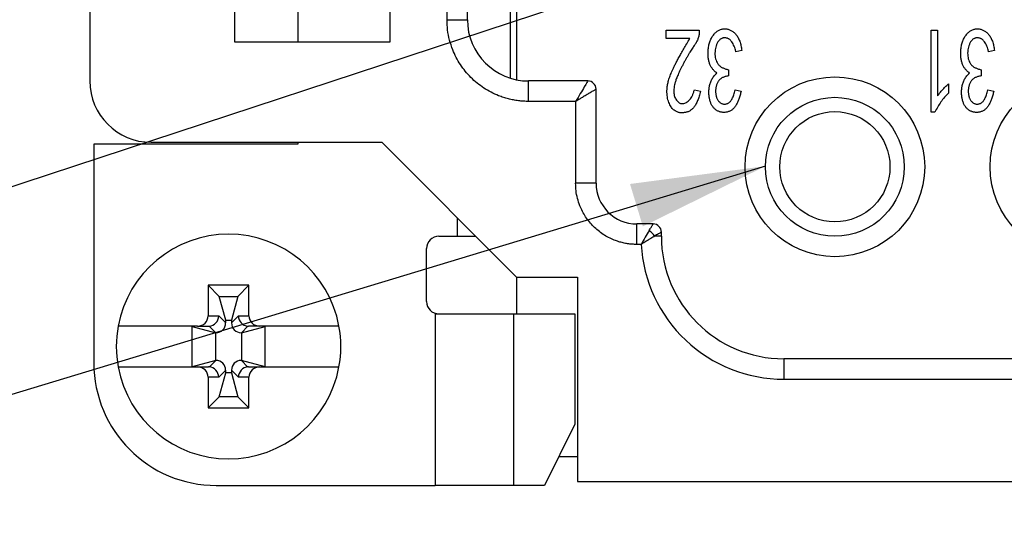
# Model space of a CAD drawing. Header units: millimetres. Extents: x 6 to 273, y 6 to 210.
# Tile 3 of 22: x 46 to 70, y 64 to 77. Entities that reach past the tile are written whole.
import ezdxf

# ---------------------------------------------------------------- set-up
doc = ezdxf.new("R2010")
doc.units = ezdxf.units.MM
doc.linetypes.add('SLD-Solid', pattern=[0])
doc.layers.add('TEXT', color=140, linetype='SLD-Solid', lineweight=25)
doc.dimstyles.new('SLDDIMSTYLE2', dxfattribs={"dimtxt": 0.18, "dimasz": 3.302, "dimexe": 0, "dimexo": 0.0625, "dimgap": 0, "dimtad": 0, "dimtih": 1, "dimtoh": 1, "dimdec": 0, "dimrnd": 1e-09, "dimzin": 0, "dimdsep": 46, "dimtxsty": 'Standard', "dimsah": 1, "dimcen": 0.09, "dimadec": 0, "dimazin": 0, "dimtfac": 3.302, "dimtdec": 0, "dimtofl": 0, "dimtmove": 0, "dimatfit": 3, "dimfxl": 0, "dimfrac": 2, "dimtolj": 1, "dimtzin": 0, "dimarcsym": 0})

msp = doc.modelspace()

# ---------------------------------------------------------------- linework, layer by layer
for p, q in [((47.903, 89.126), (47.903, 75.126)), ((51.453, 76.076), (51.453, 88.176)), ((58.353, 81.405), (58.353, 75.156)), ((55.253, 78.226), (55.253, 76.076)), ((56.653, 76.626), (56.653, 78.226)), ((57.153, 76.626), (57.153, 78.226)), ((53.003, 77.676), (53.003, 76.076)), ((58.203, 77.676), (58.203, 75.195)), ((56.653, 76.626), (57.153, 76.626)), ((62.023, 76.164), (62.023, 76.374)), ((62.023, 76.374), (62.832, 76.374)), ((62.832, 76.374), (62.832, 76.327)), ((68.508, 76.374), (68.668, 76.374)), ((68.508, 74.362), (68.508, 76.374)), ((68.668, 76.374), (68.668, 74.76)), ((55.253, 76.076), (51.453, 76.076)), ((62.6, 76.164), (62.023, 76.164)), ((63.874, 75.871), (63.73, 75.836)), ((70.062, 75.871), (69.918, 75.836)), ((63.545, 75.403), (63.545, 75.251)), ((69.734, 75.403), (69.734, 75.251)), ((58.653, 74.626), (58.653, 75.126)), ((60.103, 75.126), (58.653, 75.126)), ((68.932, 75.053), (68.932, 74.83)), ((60.303, 72.626), (60.303, 74.926)), ((62.712, 74.912), (62.864, 74.877)), ((63.714, 74.912), (63.858, 74.877)), ((69.902, 74.912), (70.046, 74.877)), ((59.803, 74.626), (58.653, 74.626)), ((59.803, 74.626), (59.803, 72.626)), ((68.604, 74.362), (68.508, 74.362)), ((48.003, 73.576), (48.003, 68.226)), ((53.003, 73.576), (48.003, 73.576)), ((49.403, 73.626), (55.053, 73.626)), ((53.003, 73.626), (53.003, 73.576)), ((55.053, 73.626), (58.353, 70.326)), ((60.303, 72.626), (59.803, 72.626)), ((56.903, 71.776), (56.903, 71.326)), ((61.303, 71.126), (61.303, 71.626)), ((61.703, 71.626), (61.303, 71.626)), ((61.903, 71.326), (61.903, 71.426)), ((56.453, 71.326), (56.903, 71.326)), ((56.903, 71.326), (57.353, 71.326)), ((61.903, 71.326), (61.736, 71.326)), ((56.153, 69.726), (56.153, 71.026)), ((61.409, 71.126), (61.303, 71.126)), ((58.353, 70.326), (59.853, 70.326)), ((58.353, 70.326), (58.353, 69.426)), ((59.853, 70.326), (59.853, 65.326)), ((51.803, 70.126), (50.803, 70.126)), ((50.803, 70.126), (50.803, 69.376)), ((51.076, 69.853), (50.803, 70.126)), ((51.529, 69.853), (51.803, 70.126)), ((51.803, 69.376), (51.803, 70.126)), ((51.076, 69.853), (51.529, 69.853)), ((51.232, 69.273), (51.076, 69.853)), ((51.529, 69.853), (51.374, 69.273)), ((50.803, 69.376), (51.062, 69.376)), ((51.062, 69.376), (51.232, 69.207)), ((51.232, 69.207), (51.232, 69.273)), ((51.232, 69.273), (51.374, 69.273)), ((51.374, 69.207), (51.543, 69.376)), ((51.374, 69.273), (51.374, 69.207)), ((51.543, 69.376), (51.803, 69.376)), ((56.366, 69.426), (56.366, 65.226)), ((58.29, 65.226), (58.29, 69.426)), ((58.29, 69.426), (59.787, 69.426)), ((59.787, 69.426), (59.787, 66.726)), ((50.544, 69.126), (48.599, 69.126)), ((50.403, 69.126), (50.408, 69.12)), ((50.403, 69.126), (50.403, 68.126)), ((50.408, 69.12), (50.988, 68.965)), ((50.408, 68.131), (50.408, 69.12)), ((50.544, 69.126), (50.812, 69.126)), ((50.99, 68.965), (50.829, 69.127)), ((51.777, 69.127), (51.616, 68.965)), ((51.618, 68.965), (52.197, 69.12)), ((52.062, 69.126), (51.794, 69.126)), ((54.007, 69.126), (52.062, 69.126)), ((52.197, 69.12), (52.203, 69.126)), ((52.197, 68.131), (52.197, 69.12)), ((52.203, 68.126), (52.203, 69.126)), ((50.988, 68.965), (50.99, 68.965)), ((50.988, 68.287), (50.988, 68.965)), ((51.616, 68.965), (51.618, 68.965)), ((51.618, 68.965), (51.618, 68.287)), ((50.988, 68.287), (50.408, 68.131)), ((50.829, 68.125), (50.99, 68.287)), ((50.99, 68.287), (50.988, 68.287)), ((51.616, 68.287), (51.777, 68.125)), ((51.618, 68.287), (51.616, 68.287)), ((52.197, 68.131), (51.618, 68.287)), ((64.903, 68.326), (64.903, 67.826)), ((82.003, 68.326), (64.903, 68.326)), ((48.599, 68.126), (50.544, 68.126)), ((50.408, 68.131), (50.403, 68.126)), ((50.544, 68.126), (50.812, 68.126)), ((51.232, 68.045), (51.062, 67.876)), ((51.232, 67.979), (51.232, 68.045)), ((51.374, 68.045), (51.374, 67.979)), ((51.543, 67.876), (51.374, 68.045)), ((51.794, 68.126), (52.062, 68.126)), ((52.062, 68.126), (54.007, 68.126)), ((52.203, 68.126), (52.197, 68.131)), ((50.803, 67.876), (50.803, 67.126)), ((51.062, 67.876), (50.803, 67.876)), ((51.076, 67.399), (51.232, 67.979)), ((51.374, 67.979), (51.232, 67.979)), ((51.374, 67.979), (51.529, 67.399)), ((51.803, 67.876), (51.543, 67.876)), ((51.803, 67.126), (51.803, 67.876)), ((64.903, 67.826), (82.503, 67.826)), ((51.076, 67.399), (50.803, 67.126)), ((51.529, 67.399), (51.076, 67.399)), ((51.529, 67.399), (51.803, 67.126)), ((50.803, 67.126), (51.803, 67.126)), ((59.787, 66.726), (59.038, 65.226)), ((59.393, 65.937), (59.853, 65.937)), ((51.003, 65.226), (56.366, 65.226)), ((59.038, 65.226), (58.29, 65.226)), ((59.853, 65.326), (120.453, 65.326))]:
    msp.add_line(p, q)
for centre, radius in [((66.153, 73.026), 2.2), ((72.153, 73.026), 2.2), ((66.153, 73.026), 1.35)]:
    msp.add_circle(centre, radius)
for centre, radius, start, end in [((58.653, 76.626), 1.5, 180, 270), ((49.403, 75.126), 1.5, 180, 270), ((60.103, 74.926), 0.2, 0, 90), ((61.303, 72.626), 1, 180, 270), ((61.703, 71.426), 0.2, 0, 90), ((61.427, 71.15), 0.356, 29.6346, 60.3654), ((51.303, 68.626), 2.75, 10.4757, 169.5243), ((56.453, 71.026), 0.3, 90, 180), ((64.903, 71.326), 3, 180, 270), ((56.453, 69.726), 0.3, 180, 270), ((51.303, 68.626), 2.75, 169.5243, 190.4757), ((51.303, 68.626), 2.75, 349.5243, 10.4757), ((51.003, 68.226), 3, 180, 270), ((51.303, 68.626), 2.75, 190.4757, 349.5243)]:
    msp.add_arc(centre, radius, start, end)
for centre, major_axis, ratio, start_param, end_param in [((50.544, 69.376), (0.259, 0), 0.965926, 4.712389, 6.283185), ((50.821, 69.376), (0.096, 0.233), 0.95292, 3.58457, 5.088329), ((51.785, 69.376), (-0.096, 0.233), 0.95292, 1.194857, 2.698615), ((52.062, 69.376), (0.259, 0), 0.965926, 3.141593, 4.712389), ((50.562, 69.376), (0.351, -0.21), 0.38768, 5.708502, 5.775539), ((50.973, 69.224), (-0.189, 0.189), 0.935113, 2.389713, 3.893472), ((51.633, 69.224), (0.189, 0.189), 0.935113, 2.389713, 3.893472), ((52.044, 69.376), (0.351, 0.21), 0.38768, 3.649239, 3.716276), ((50.973, 68.028), (-0.189, -0.189), 0.935113, 2.389713, 3.893472), ((51.633, 68.028), (0.189, -0.189), 0.935113, 2.389713, 3.893472), ((50.544, 67.876), (-0.259, 0), 0.965926, 3.141593, 4.712389), ((50.562, 67.876), (0.351, 0.21), 0.38768, 0.507646, 0.574684), ((50.821, 67.876), (-0.096, 0.233), 0.95292, 4.336449, 5.840208), ((51.785, 67.876), (0.096, 0.233), 0.95292, 0.442977, 1.946736), ((52.044, 67.876), (0.351, -0.21), 0.38768, 2.566909, 2.633947), ((52.062, 67.876), (-0.259, 0), 0.965926, 4.712389, 6.283185)]:
    msp.add_ellipse(centre, major_axis=major_axis, ratio=ratio, start_param=start_param, end_param=end_param)
for points, knots in [([(58.653, 74.626), (58.611, 74.627), (58.527, 74.628), (58.402, 74.64), (58.278, 74.66), (58.156, 74.687), (58.035, 74.722), (57.828, 74.797), (57.547, 74.942), (57.229, 75.202), (56.969, 75.52), (56.805, 75.838), (56.711, 76.127), (56.662, 76.375), (56.656, 76.542), (56.653, 76.626)], [0, 0, 0, 0, 0.0402761, 0.0802426, 0.1200582, 0.159883, 0.1998773, 0.2401994, 0.3700431, 0.5000574, 0.6299012, 0.7599156, 0.8401208, 0.919721, 1, 1, 1, 1]), ([(62.832, 76.327), (62.831, 76.313), (62.829, 76.284), (62.823, 76.242), (62.813, 76.201), (62.801, 76.161), (62.785, 76.121), (62.766, 76.084), (62.745, 76.046), (62.719, 76.011), (62.692, 75.973), (62.663, 75.93), (62.633, 75.883), (62.601, 75.83), (62.566, 75.773), (62.531, 75.711), (62.493, 75.644), (62.455, 75.573), (62.418, 75.502), (62.383, 75.434), (62.352, 75.37), (62.324, 75.31), (62.299, 75.254), (62.279, 75.203), (62.261, 75.156), (62.243, 75.1), (62.226, 75.035), (62.213, 74.961), (62.208, 74.894), (62.21, 74.832), (62.218, 74.775), (62.235, 74.724), (62.257, 74.677), (62.286, 74.638), (62.318, 74.605), (62.355, 74.582), (62.395, 74.571), (62.436, 74.571), (62.478, 74.582), (62.519, 74.601), (62.559, 74.63), (62.598, 74.667), (62.634, 74.713), (62.665, 74.771), (62.692, 74.838), (62.705, 74.886), (62.712, 74.912)], [0, 0, 0, 0, 0.017468, 0.034559, 0.051538, 0.068501, 0.085379, 0.102277, 0.119361, 0.13675, 0.155352, 0.176022, 0.198579, 0.223275, 0.250062, 0.278916, 0.309866, 0.342745, 0.375614, 0.40653, 0.435188, 0.461676, 0.486163, 0.508506, 0.528723, 0.546839, 0.579569, 0.609426, 0.636496, 0.661237, 0.683995, 0.705361, 0.725844, 0.745802, 0.764519, 0.781242, 0.797338, 0.813707, 0.830937, 0.848778, 0.868392, 0.889702, 0.913144, 0.93902, 0.967926, 1, 1, 1, 1]), ([(63.265, 75.322), (63.247, 75.334), (63.21, 75.359), (63.164, 75.409), (63.124, 75.467), (63.096, 75.521), (63.078, 75.569), (63.067, 75.608), (63.058, 75.651), (63.051, 75.695), (63.048, 75.743), (63.047, 75.793), (63.048, 75.846), (63.052, 75.901), (63.058, 75.956), (63.068, 76.009), (63.081, 76.059), (63.097, 76.106), (63.116, 76.151), (63.138, 76.193), (63.164, 76.233), (63.192, 76.269), (63.222, 76.302), (63.254, 76.33), (63.287, 76.354), (63.32, 76.373), (63.355, 76.388), (63.391, 76.398), (63.428, 76.404), (63.465, 76.404), (63.503, 76.401), (63.539, 76.393), (63.574, 76.382), (63.608, 76.366), (63.641, 76.346), (63.672, 76.322), (63.702, 76.295), (63.731, 76.263), (63.758, 76.228), (63.782, 76.188), (63.803, 76.144), (63.823, 76.097), (63.839, 76.046), (63.853, 75.991), (63.866, 75.933), (63.871, 75.892), (63.874, 75.871)], [0, 0, 0, 0, 0.031425, 0.063258, 0.096479, 0.13166, 0.150219, 0.16976, 0.190209, 0.2117, 0.234266, 0.258225, 0.283422, 0.310122, 0.336731, 0.362327, 0.387066, 0.410833, 0.434149, 0.456593, 0.478986, 0.501043, 0.522376, 0.542558, 0.561761, 0.580251, 0.598119, 0.615704, 0.633254, 0.651221, 0.669055, 0.686792, 0.70416, 0.721898, 0.739957, 0.758664, 0.777955, 0.798275, 0.8195, 0.841562, 0.864646, 0.888994, 0.914394, 0.941487, 0.969953, 1, 1, 1, 1]), ([(69.453, 75.322), (69.435, 75.334), (69.399, 75.359), (69.352, 75.409), (69.312, 75.467), (69.285, 75.521), (69.266, 75.569), (69.255, 75.608), (69.247, 75.651), (69.24, 75.695), (69.237, 75.743), (69.235, 75.793), (69.237, 75.846), (69.241, 75.901), (69.247, 75.956), (69.256, 76.009), (69.269, 76.059), (69.286, 76.106), (69.304, 76.151), (69.327, 76.193), (69.352, 76.233), (69.381, 76.269), (69.411, 76.302), (69.443, 76.33), (69.475, 76.354), (69.509, 76.373), (69.544, 76.388), (69.58, 76.398), (69.616, 76.404), (69.654, 76.404), (69.691, 76.401), (69.727, 76.393), (69.763, 76.382), (69.796, 76.366), (69.829, 76.346), (69.86, 76.322), (69.891, 76.295), (69.919, 76.263), (69.946, 76.228), (69.97, 76.188), (69.992, 76.144), (70.011, 76.097), (70.028, 76.046), (70.042, 75.991), (70.054, 75.933), (70.06, 75.892), (70.062, 75.871)], [0, 0, 0, 0, 0.031425, 0.063258, 0.096479, 0.13166, 0.150219, 0.16976, 0.190209, 0.2117, 0.234266, 0.258225, 0.283422, 0.310122, 0.336731, 0.362327, 0.387066, 0.410833, 0.434149, 0.456593, 0.478986, 0.501043, 0.522376, 0.542558, 0.561761, 0.580251, 0.598119, 0.615704, 0.633254, 0.651221, 0.669055, 0.686792, 0.70416, 0.721898, 0.739957, 0.758664, 0.777955, 0.798275, 0.8195, 0.841562, 0.864646, 0.888994, 0.914394, 0.941487, 0.969953, 1, 1, 1, 1]), ([(62.464, 74.351), (62.451, 74.349), (62.425, 74.346), (62.388, 74.346), (62.353, 74.349), (62.319, 74.356), (62.286, 74.368), (62.253, 74.386), (62.219, 74.41), (62.186, 74.439), (62.153, 74.475), (62.123, 74.52), (62.097, 74.573), (62.073, 74.633), (62.055, 74.7), (62.043, 74.775), (62.039, 74.856), (62.041, 74.928), (62.047, 74.989), (62.055, 75.037), (62.066, 75.088), (62.08, 75.141), (62.097, 75.197), (62.117, 75.254), (62.141, 75.314), (62.167, 75.377), (62.199, 75.445), (62.238, 75.521), (62.282, 75.606), (62.333, 75.701), (62.39, 75.804), (62.454, 75.916), (62.525, 76.037), (62.574, 76.12), (62.6, 76.164)], [0, 0, 0, 0, 0.017858, 0.03484, 0.05091, 0.066245, 0.081983, 0.098766, 0.117335, 0.137766, 0.159853, 0.184167, 0.210922, 0.240364, 0.272314, 0.306495, 0.343469, 0.38337, 0.404588, 0.426986, 0.450608, 0.475702, 0.501932, 0.529784, 0.558859, 0.589554, 0.623298, 0.66215, 0.70595, 0.754626, 0.808629, 0.867257, 0.931226, 1, 1, 1, 1]), ([(63.73, 75.836), (63.724, 75.861), (63.713, 75.908), (63.689, 75.974), (63.66, 76.034), (63.633, 76.079), (63.608, 76.111), (63.588, 76.131), (63.567, 76.148), (63.545, 76.161), (63.522, 76.172), (63.497, 76.178), (63.471, 76.181), (63.445, 76.182), (63.419, 76.179), (63.393, 76.172), (63.37, 76.161), (63.347, 76.147), (63.326, 76.128), (63.306, 76.107), (63.289, 76.081), (63.266, 76.043), (63.243, 75.989), (63.225, 75.921), (63.216, 75.848), (63.215, 75.773), (63.223, 75.7), (63.239, 75.633), (63.265, 75.575), (63.294, 75.533), (63.321, 75.505), (63.345, 75.485), (63.371, 75.467), (63.4, 75.451), (63.433, 75.437), (63.467, 75.424), (63.505, 75.412), (63.532, 75.406), (63.545, 75.403)], [0, 0, 0, 0, 0.048632, 0.094132, 0.136778, 0.177473, 0.196612, 0.214856, 0.2322, 0.248793, 0.265109, 0.281367, 0.298064, 0.315172, 0.332425, 0.349298, 0.36587, 0.383141, 0.401028, 0.419684, 0.439603, 0.461344, 0.506305, 0.551882, 0.599119, 0.648757, 0.697285, 0.741223, 0.78177, 0.819815, 0.838856, 0.858568, 0.879179, 0.90078, 0.923502, 0.947463, 0.972927, 1, 1, 1, 1]), ([(69.918, 75.836), (69.912, 75.861), (69.901, 75.908), (69.878, 75.974), (69.849, 76.034), (69.821, 76.079), (69.796, 76.111), (69.776, 76.131), (69.756, 76.148), (69.733, 76.161), (69.71, 76.172), (69.685, 76.178), (69.66, 76.181), (69.633, 76.182), (69.607, 76.179), (69.582, 76.172), (69.558, 76.161), (69.535, 76.147), (69.515, 76.128), (69.495, 76.107), (69.477, 76.081), (69.455, 76.043), (69.432, 75.989), (69.414, 75.921), (69.404, 75.848), (69.404, 75.773), (69.412, 75.7), (69.428, 75.633), (69.453, 75.575), (69.482, 75.533), (69.51, 75.505), (69.533, 75.485), (69.56, 75.467), (69.589, 75.451), (69.621, 75.437), (69.656, 75.424), (69.694, 75.412), (69.72, 75.406), (69.734, 75.403)], [0, 0, 0, 0, 0.048632, 0.094132, 0.136778, 0.177473, 0.196612, 0.214856, 0.2322, 0.248793, 0.265109, 0.281367, 0.298064, 0.315172, 0.332425, 0.349298, 0.36587, 0.383141, 0.401028, 0.419684, 0.439603, 0.461344, 0.506305, 0.551882, 0.599119, 0.648757, 0.697285, 0.741223, 0.78177, 0.819815, 0.838856, 0.858568, 0.879179, 0.90078, 0.923502, 0.947463, 0.972927, 1, 1, 1, 1]), ([(63.858, 74.877), (63.85, 74.843), (63.833, 74.778), (63.803, 74.686), (63.768, 74.602), (63.734, 74.538), (63.705, 74.493), (63.681, 74.463), (63.655, 74.437), (63.627, 74.414), (63.597, 74.396), (63.566, 74.381), (63.532, 74.37), (63.497, 74.362), (63.462, 74.358), (63.428, 74.356), (63.394, 74.359), (63.362, 74.363), (63.331, 74.372), (63.301, 74.383), (63.272, 74.398), (63.244, 74.415), (63.219, 74.435), (63.194, 74.458), (63.172, 74.484), (63.152, 74.512), (63.134, 74.542), (63.118, 74.576), (63.104, 74.611), (63.088, 74.663), (63.073, 74.73), (63.066, 74.815), (63.068, 74.904), (63.077, 74.979), (63.09, 75.04), (63.103, 75.085), (63.121, 75.128), (63.142, 75.17), (63.167, 75.21), (63.196, 75.249), (63.228, 75.287), (63.253, 75.31), (63.265, 75.322)], [0, 0, 0, 0, 0.053578, 0.103523, 0.149878, 0.193269, 0.213814, 0.23327, 0.252145, 0.270489, 0.288386, 0.306099, 0.324177, 0.342635, 0.361012, 0.378598, 0.395763, 0.412405, 0.428754, 0.445157, 0.461672, 0.478461, 0.495416, 0.512415, 0.529764, 0.547296, 0.565647, 0.58445, 0.604238, 0.624781, 0.667103, 0.710665, 0.755831, 0.803344, 0.827472, 0.8514, 0.875442, 0.899318, 0.923699, 0.948347, 0.973731, 1, 1, 1, 1]), ([(63.545, 75.251), (63.532, 75.249), (63.505, 75.245), (63.467, 75.235), (63.432, 75.223), (63.4, 75.208), (63.371, 75.191), (63.344, 75.171), (63.321, 75.148), (63.3, 75.123), (63.282, 75.096), (63.267, 75.066), (63.255, 75.035), (63.245, 75.001), (63.238, 74.966), (63.234, 74.928), (63.231, 74.889), (63.233, 74.848), (63.236, 74.808), (63.242, 74.77), (63.25, 74.734), (63.262, 74.702), (63.276, 74.673), (63.294, 74.646), (63.314, 74.622), (63.336, 74.602), (63.36, 74.585), (63.385, 74.572), (63.41, 74.564), (63.436, 74.559), (63.462, 74.559), (63.488, 74.563), (63.515, 74.572), (63.542, 74.584), (63.569, 74.602), (63.594, 74.628), (63.618, 74.659), (63.64, 74.697), (63.661, 74.741), (63.68, 74.792), (63.698, 74.85), (63.708, 74.891), (63.714, 74.912)], [0, 0, 0, 0, 0.028566, 0.055526, 0.080919, 0.105316, 0.128694, 0.151582, 0.174042, 0.196407, 0.218926, 0.241838, 0.265092, 0.289084, 0.314172, 0.34011, 0.367414, 0.395881, 0.424443, 0.450843, 0.475838, 0.499719, 0.522094, 0.543947, 0.565199, 0.586198, 0.606643, 0.62594, 0.64394, 0.661868, 0.679546, 0.698065, 0.717206, 0.737712, 0.759731, 0.784094, 0.811057, 0.841011, 0.875183, 0.912738, 0.954147, 1, 1, 1, 1]), ([(70.046, 74.877), (70.038, 74.843), (70.022, 74.778), (69.991, 74.686), (69.956, 74.602), (69.923, 74.538), (69.893, 74.493), (69.869, 74.463), (69.843, 74.437), (69.815, 74.414), (69.786, 74.396), (69.754, 74.381), (69.721, 74.37), (69.686, 74.362), (69.651, 74.358), (69.616, 74.356), (69.583, 74.359), (69.55, 74.363), (69.519, 74.372), (69.489, 74.383), (69.461, 74.398), (69.433, 74.415), (69.407, 74.435), (69.383, 74.458), (69.361, 74.484), (69.34, 74.512), (69.322, 74.542), (69.306, 74.576), (69.293, 74.611), (69.276, 74.663), (69.262, 74.73), (69.254, 74.815), (69.256, 74.904), (69.265, 74.979), (69.278, 75.04), (69.291, 75.085), (69.31, 75.128), (69.33, 75.17), (69.356, 75.21), (69.384, 75.249), (69.417, 75.287), (69.441, 75.31), (69.453, 75.322)], [0, 0, 0, 0, 0.053578, 0.103523, 0.149878, 0.193269, 0.213814, 0.23327, 0.252145, 0.270489, 0.288386, 0.306099, 0.324177, 0.342635, 0.361012, 0.378598, 0.395763, 0.412405, 0.428754, 0.445157, 0.461672, 0.478461, 0.495416, 0.512415, 0.529764, 0.547296, 0.565647, 0.58445, 0.604238, 0.624781, 0.667103, 0.710665, 0.755831, 0.803344, 0.827472, 0.8514, 0.875442, 0.899318, 0.923699, 0.948347, 0.973731, 1, 1, 1, 1]), ([(69.734, 75.251), (69.72, 75.249), (69.694, 75.245), (69.656, 75.235), (69.621, 75.223), (69.589, 75.208), (69.559, 75.191), (69.533, 75.171), (69.509, 75.148), (69.489, 75.123), (69.471, 75.096), (69.456, 75.066), (69.443, 75.035), (69.434, 75.001), (69.426, 74.966), (69.422, 74.928), (69.42, 74.889), (69.421, 74.848), (69.424, 74.808), (69.43, 74.77), (69.439, 74.734), (69.45, 74.702), (69.465, 74.673), (69.482, 74.646), (69.502, 74.622), (69.525, 74.602), (69.549, 74.585), (69.573, 74.572), (69.599, 74.564), (69.624, 74.559), (69.65, 74.559), (69.677, 74.563), (69.704, 74.572), (69.731, 74.584), (69.758, 74.602), (69.783, 74.628), (69.806, 74.659), (69.828, 74.697), (69.849, 74.741), (69.869, 74.792), (69.886, 74.85), (69.897, 74.891), (69.902, 74.912)], [0, 0, 0, 0, 0.028566, 0.055526, 0.080919, 0.105316, 0.128694, 0.151582, 0.174042, 0.196407, 0.218926, 0.241838, 0.265092, 0.289084, 0.314172, 0.34011, 0.367414, 0.395881, 0.424443, 0.450843, 0.475838, 0.499719, 0.522094, 0.543947, 0.565199, 0.586198, 0.606643, 0.62594, 0.64394, 0.661868, 0.679546, 0.698065, 0.717206, 0.737712, 0.759731, 0.784094, 0.811057, 0.841011, 0.875183, 0.912738, 0.954147, 1, 1, 1, 1]), ([(60.103, 75.126), (60.103, 75.126), (60.07, 75.072), (59.959, 74.887), (59.882, 74.757), (59.803, 74.626)], [0, 0, 0, 0, 0.5, 0.5, 1, 1, 1, 1]), ([(68.668, 74.76), (68.686, 74.786), (68.723, 74.837), (68.786, 74.911), (68.856, 74.983), (68.906, 75.029), (68.932, 75.053)], [0, 0, 0, 0, 0.236834, 0.481105, 0.735438, 1, 1, 1, 1]), ([(60.303, 74.926), (60.302, 74.925), (60.301, 74.925), (60.288, 74.917), (60.268, 74.905), (60.239, 74.887), (60.202, 74.865), (60.151, 74.835), (60.08, 74.792), (59.996, 74.742), (59.902, 74.685), (59.839, 74.648), (59.803, 74.626)], [0, 0, 0, 0, 0.073411, 0.148665, 0.226167, 0.306291, 0.389375, 0.475722, 0.600916, 0.743568, 0.850121, 1, 1, 1, 1]), ([(62.864, 74.877), (62.859, 74.855), (62.849, 74.813), (62.831, 74.753), (62.812, 74.697), (62.792, 74.646), (62.771, 74.599), (62.749, 74.557), (62.725, 74.519), (62.701, 74.486), (62.675, 74.456), (62.648, 74.431), (62.62, 74.409), (62.591, 74.39), (62.561, 74.374), (62.529, 74.363), (62.497, 74.355), (62.475, 74.352), (62.464, 74.351)], [0, 0, 0, 0, 0.094709, 0.183409, 0.266831, 0.344918, 0.416696, 0.484058, 0.546731, 0.604511, 0.659152, 0.711536, 0.762104, 0.810831, 0.858185, 0.905039, 0.952393, 1, 1, 1, 1]), ([(68.932, 74.83), (68.9, 74.796), (68.834, 74.728), (68.748, 74.614), (68.67, 74.493), (68.626, 74.406), (68.604, 74.362)], [0, 0, 0, 0, 0.2461047, 0.4935456, 0.7442319, 1, 1, 1, 1]), ([(66.153, 71.326), (65.215, 71.326), (64.453, 72.088), (64.453, 73.964), (65.215, 74.726), (66.153, 74.726)], [0, 0, 0, 0, 0.5, 0.5, 1, 1, 1, 1]), ([(66.153, 74.726), (67.091, 74.726), (67.853, 73.964), (67.853, 72.088), (67.091, 71.326), (66.153, 71.326)], [0, 0, 0, 0, 0.5, 0.5, 1, 1, 1, 1]), ([(61.303, 71.126), (61.265, 71.127), (61.189, 71.128), (61.077, 71.141), (60.966, 71.162), (60.857, 71.192), (60.69, 71.251), (60.473, 71.363), (60.235, 71.558), (60.04, 71.796), (59.917, 72.035), (59.846, 72.252), (59.809, 72.437), (59.805, 72.563), (59.803, 72.626)], [0, 0, 0, 0, 0.048277, 0.096159, 0.14392, 0.191837, 0.240186, 0.370003, 0.500048, 0.629866, 0.759911, 0.840105, 0.919707, 1, 1, 1, 1]), ([(61.603, 71.459), (61.612, 71.474), (61.63, 71.504), (61.652, 71.542), (61.671, 71.573), (61.685, 71.597), (61.695, 71.614), (61.702, 71.624), (61.702, 71.625), (61.703, 71.626)], [0, 0, 0, 0, 0.157728, 0.309721, 0.456397, 0.598224, 0.735715, 0.869436, 1, 1, 1, 1]), ([(61.903, 71.426), (61.902, 71.425), (61.9, 71.424), (61.886, 71.416), (61.863, 71.402), (61.83, 71.382), (61.788, 71.357), (61.754, 71.336), (61.736, 71.326)], [0, 0, 0, 0, 0.152613, 0.309664, 0.47211, 0.640814, 0.81655, 1, 1, 1, 1]), ([(61.736, 71.326), (61.722, 71.318), (61.692, 71.301), (61.64, 71.27), (61.574, 71.23), (61.496, 71.182), (61.438, 71.145), (61.409, 71.126)], [0, 0, 0, 0, 0.1454169, 0.3112468, 0.4978776, 0.7477455, 1, 1, 1, 1]), ([(61.409, 71.126), (61.46, 70.234), (61.85, 69.395), (63.149, 68.168), (64.009, 67.826), (64.903, 67.826)], [0, 0, 0, 0, 0.5, 0.5, 1, 1, 1, 1]), ([(56.453, 69.426), (56.674, 69.426), (56.894, 69.426), (57.304, 69.426), (57.495, 69.426), (57.826, 69.426), (57.967, 69.426), (58.181, 69.426), (58.254, 69.426), (58.29, 69.426)], [0, 0, 0, 0, 0.25, 0.25, 0.5, 0.5, 0.75, 0.75, 1, 1, 1, 1]), ([(58.29, 65.226), (58.253, 65.226), (58.176, 65.226), (57.95, 65.226), (57.802, 65.226), (57.454, 65.226), (57.253, 65.226), (56.824, 65.226), (56.595, 65.226), (56.366, 65.226)], [0, 0, 0, 0, 0.25, 0.25, 0.5, 0.5, 0.75, 0.75, 1, 1, 1, 1])]:
    msp.add_open_spline(points, degree=3, knots=knots)
for points in [[(61.603, 71.459), (61.545, 71.362), (61.475, 71.244), (61.409, 71.126)], [(56.366, 69.426), (56.395, 69.426), (56.424, 69.426), (56.453, 69.426)]]:
    msp.add_open_spline(points, degree=3)

# ---------------------------------------------------------------- leaders
at = {"layer": 'TEXT'}
for points in [[(66.293, 84.759), (35.644, 73.944), (29.294, 73.944)], [(66.255, 79.204), (35.764, 69.171), (29.414, 69.171)], [(64.453, 73.042), (35.883, 64.398), (29.533, 64.398)]]:
    msp.add_leader(points, dimstyle='SLDDIMSTYLE2', dxfattribs=at)

doc.saveas('drawing.dxf')
